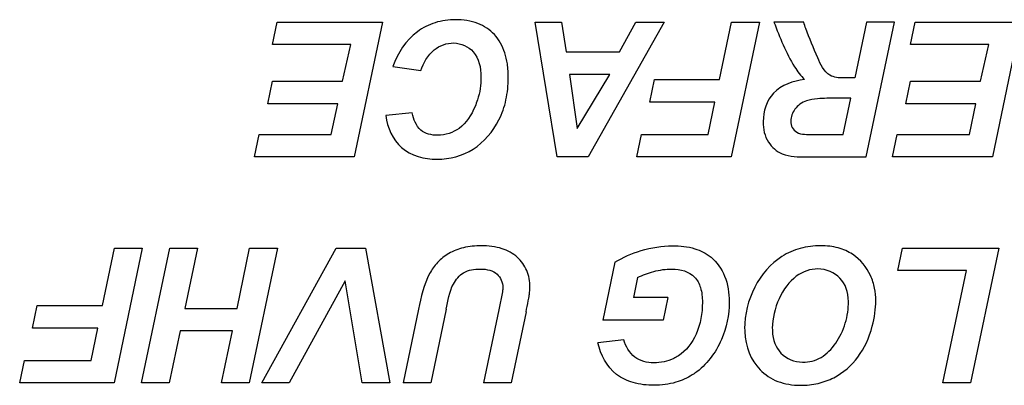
# Model space of a CAD drawing. Header units: inches. Extents: x 0 to 17, y 0 to 11.
# Tile 20 of 44: x 5.076 to 5.435, y 10.016 to 10.15. Entities that reach past the tile are written whole.
import ezdxf

# ---------------------------------------------------------------- set-up
doc = ezdxf.new("R2010")
doc.units = ezdxf.units.IN
doc.header["$LTSCALE"] = 0.935
doc.header["$MEASUREMENT"] = 0
doc.layers.add('03___PRT_ALL_CURVES', color=7, linetype='CONTINUOUS')

msp = doc.modelspace()

# ---------------------------------------------------------------- linework, layer by layer
at = {"layer": '03___PRT_ALL_CURVES', "color": 7, "linetype": 'Continuous'}
for p, q in [((5.16791, 10.14062), (5.16966, 10.14883)), ((5.16966, 10.14883), (5.20803, 10.14883)), ((5.20803, 10.14883), (5.19777, 10.0997)), ((5.26376, 10.14883), (5.27334, 10.14883)), ((5.27174, 10.0997), (5.26376, 10.14883)), ((5.27334, 10.14883), (5.27498, 10.13797)), ((5.31074, 10.14883), (5.28296, 10.0997)), ((5.29445, 10.13797), (5.30036, 10.14883)), ((5.30036, 10.14883), (5.31074, 10.14883)), ((5.33095, 10.12792), (5.3353, 10.14883)), ((5.34542, 10.14883), (5.33514, 10.0997)), ((5.3353, 10.14883), (5.34542, 10.14883)), ((5.36158, 10.14883), (5.35072, 10.14883)), ((5.38453, 10.14883), (5.38028, 10.12849)), ((5.38436, 10.0997), (5.39465, 10.14883)), ((5.39465, 10.14883), (5.38453, 10.14883)), ((5.40052, 10.14062), (5.40226, 10.14883)), ((5.40226, 10.14883), (5.44063, 10.14883)), ((5.44063, 10.14883), (5.43038, 10.0997)), ((5.1965, 10.14062), (5.16791, 10.14062)), ((5.19342, 10.12728), (5.1965, 10.14062)), ((5.4291, 10.14062), (5.40052, 10.14062)), ((5.42602, 10.12728), (5.4291, 10.14062)), ((5.27498, 10.13797), (5.29445, 10.13797)), ((5.21182, 10.13268), (5.222, 10.13114)), ((5.29094, 10.1298), (5.27622, 10.1298)), ((5.27622, 10.1298), (5.27907, 10.11003)), ((5.27907, 10.11003), (5.29094, 10.1298)), ((5.16627, 10.11907), (5.16798, 10.12728)), ((5.16798, 10.12728), (5.19342, 10.12728)), ((5.30545, 10.11971), (5.30715, 10.12792)), ((5.30715, 10.12792), (5.33095, 10.12792)), ((5.38028, 10.12849), (5.37616, 10.12849)), ((5.39888, 10.11907), (5.40058, 10.12728)), ((5.40058, 10.12728), (5.42602, 10.12728)), ((5.19171, 10.11907), (5.16627, 10.11907)), ((5.18936, 10.10791), (5.19171, 10.11907)), ((5.32924, 10.11971), (5.30545, 10.11971)), ((5.32676, 10.10791), (5.32924, 10.11971)), ((5.37874, 10.12112), (5.37337, 10.12112)), ((5.37599, 10.10791), (5.37874, 10.12112)), ((5.42431, 10.11907), (5.39888, 10.11907)), ((5.42197, 10.10791), (5.42431, 10.11907)), ((5.21892, 10.11572), (5.20924, 10.11478)), ((5.16135, 10.0997), (5.16305, 10.10791)), ((5.16305, 10.10791), (5.18936, 10.10791)), ((5.30075, 10.0997), (5.3025, 10.10791)), ((5.3025, 10.10791), (5.32676, 10.10791)), ((5.36486, 10.10791), (5.37599, 10.10791)), ((5.39395, 10.0997), (5.39566, 10.10791)), ((5.39566, 10.10791), (5.42197, 10.10791)), ((5.19777, 10.0997), (5.16135, 10.0997)), ((5.28296, 10.0997), (5.27174, 10.0997)), ((5.33514, 10.0997), (5.30075, 10.0997)), ((5.36255, 10.0997), (5.38436, 10.0997)), ((5.43038, 10.0997), (5.39395, 10.0997)), ((5.10599, 10.04556), (5.11034, 10.06647)), ((5.12046, 10.06647), (5.11017, 10.01735)), ((5.11034, 10.06647), (5.12046, 10.06647)), ((5.12023, 10.01735), (5.13048, 10.06647)), ((5.13048, 10.06647), (5.1406, 10.06647)), ((5.1406, 10.06647), (5.13601, 10.04452)), ((5.15502, 10.04452), (5.15961, 10.06647)), ((5.16972, 10.06647), (5.15944, 10.01735)), ((5.15961, 10.06647), (5.16972, 10.06647)), ((5.16403, 10.01735), (5.1911, 10.06647)), ((5.1911, 10.06647), (5.20189, 10.06647)), ((5.20189, 10.06647), (5.21071, 10.01735)), ((5.3959, 10.05827), (5.39761, 10.06647)), ((5.39761, 10.06647), (5.43272, 10.06647)), ((5.43272, 10.06647), (5.42243, 10.01735)), ((5.29277, 10.06131), (5.28835, 10.04023)), ((5.42089, 10.05827), (5.3959, 10.05827)), ((5.41235, 10.01735), (5.42089, 10.05827)), ((5.19439, 10.05451), (5.17405, 10.01735)), ((5.20062, 10.01735), (5.19439, 10.05451)), ((5.30103, 10.05575), (5.29951, 10.04844)), ((5.25179, 10.05059), (5.25042, 10.04402)), ((5.31205, 10.04844), (5.29951, 10.04844)), ((5.31205, 10.04844), (5.31034, 10.04023)), ((5.08048, 10.03735), (5.08219, 10.04556)), ((5.08219, 10.04556), (5.10599, 10.04556)), ((5.13601, 10.04452), (5.15502, 10.04452)), ((5.22113, 10.04422), (5.21553, 10.01735)), ((5.23125, 10.04419), (5.22562, 10.01735)), ((5.25042, 10.04402), (5.24485, 10.01735)), ((5.26037, 10.04322), (5.25494, 10.01735)), ((5.31034, 10.04023), (5.28835, 10.04023)), ((5.10428, 10.03735), (5.08048, 10.03735)), ((5.1018, 10.02556), (5.10428, 10.03735)), ((5.1343, 10.03632), (5.13031, 10.01735)), ((5.15331, 10.03632), (5.1343, 10.03632)), ((5.14935, 10.01735), (5.15331, 10.03632)), ((5.296, 10.03306), (5.28658, 10.03199)), ((5.07579, 10.01735), (5.07753, 10.02556)), ((5.07753, 10.02556), (5.1018, 10.02556)), ((5.11017, 10.01735), (5.07579, 10.01735)), ((5.13031, 10.01735), (5.12023, 10.01735)), ((5.15944, 10.01735), (5.14935, 10.01735)), ((5.17405, 10.01735), (5.16403, 10.01735)), ((5.21071, 10.01735), (5.20062, 10.01735)), ((5.22562, 10.01735), (5.21553, 10.01735)), ((5.25494, 10.01735), (5.24485, 10.01735)), ((5.42243, 10.01735), (5.41235, 10.01735))]:
    msp.add_line(p, q, dxfattribs=at)
for points, knots in [([(5.25356, 10.13364), (5.25336, 10.13499), (5.2525, 10.13882), (5.24938, 10.14461), (5.24269, 10.14901), (5.23491, 10.15006), (5.22723, 10.14904), (5.218, 10.14443), (5.21357, 10.13754), (5.21182, 10.13268)], [0, 0, 0, 0, 0.070978, 0.204165, 0.331133, 0.472776, 0.604415, 0.730664, 1, 1, 1, 1]), ([(5.35072, 10.14883), (5.35292, 10.14327), (5.35578, 10.13582), (5.36046, 10.12926), (5.36191, 10.12795)], [0, 0, 0, 0, 0.753719, 1, 1, 1, 1]), ([(5.3667, 10.13586), (5.36519, 10.13936), (5.36336, 10.14364), (5.36183, 10.14803), (5.36158, 10.14883)], [0, 0, 0, 0, 0.820342, 1, 1, 1, 1]), ([(5.222, 10.13114), (5.22292, 10.13399), (5.22587, 10.13912), (5.23408, 10.14233), (5.2427, 10.13845), (5.24449, 10.12911), (5.24355, 10.12318), (5.24267, 10.12048)], [0, 0, 0, 0, 0.211882, 0.391723, 0.574707, 0.799866, 1, 1, 1, 1]), ([(5.20924, 10.11478), (5.20975, 10.11048), (5.21385, 10.10134), (5.22807, 10.09761), (5.24196, 10.10142), (5.25014, 10.111), (5.25337, 10.12054), (5.25406, 10.12752), (5.25381, 10.13195), (5.25356, 10.13364)], [0, 0, 0, 0, 0.17258, 0.352874, 0.533883, 0.722526, 0.825237, 0.932288, 1, 1, 1, 1]), ([(5.37616, 10.12849), (5.37445, 10.12849), (5.36972, 10.12888), (5.36774, 10.13349), (5.3667, 10.13586)], [0, 0, 0, 0, 0.396662, 1, 1, 1, 1]), ([(5.36191, 10.12795), (5.3578, 10.12743), (5.34945, 10.1246), (5.34599, 10.11366), (5.3478, 10.10502), (5.3542, 10.09969), (5.35961, 10.0997), (5.36255, 10.0997)], [0, 0, 0, 0, 0.266787, 0.502821, 0.668491, 0.81019, 1, 1, 1, 1]), ([(5.24267, 10.12048), (5.24241, 10.11967), (5.24095, 10.11578), (5.23706, 10.1096), (5.22884, 10.10687), (5.22115, 10.10873), (5.21935, 10.11345), (5.21892, 10.11572)], [0, 0, 0, 0, 0.074871, 0.364865, 0.606895, 0.795509, 1, 1, 1, 1]), ([(5.37337, 10.12112), (5.37111, 10.12112), (5.36751, 10.12103), (5.36296, 10.12049), (5.36015, 10.11903), (5.3578, 10.11669), (5.35657, 10.11349), (5.3572, 10.11031), (5.35987, 10.10765), (5.36291, 10.10791), (5.36486, 10.10791)], [0, 0, 0, 0, 0.216379, 0.347083, 0.432848, 0.514162, 0.661391, 0.738279, 0.813016, 1, 1, 1, 1]), ([(5.26037, 10.04322), (5.26065, 10.04456), (5.26107, 10.04659), (5.26154, 10.04914), (5.26174, 10.05082), (5.26186, 10.05385), (5.2611, 10.05841), (5.25741, 10.06357), (5.25138, 10.06685), (5.24443, 10.06753), (5.23776, 10.06697), (5.23223, 10.06482), (5.22799, 10.06149), (5.2234, 10.05489), (5.22206, 10.04866), (5.22113, 10.04422)], [0, 0, 0, 0, 0.057703, 0.086978, 0.108809, 0.128968, 0.214528, 0.297101, 0.386674, 0.493853, 0.586115, 0.666295, 0.739347, 0.809441, 1, 1, 1, 1]), ([(5.29277, 10.06131), (5.2957, 10.0632), (5.30259, 10.06612), (5.31262, 10.0677), (5.32152, 10.06686), (5.32868, 10.06331), (5.3336, 10.05619), (5.33509, 10.04535), (5.33243, 10.03226), (5.32595, 10.02354), (5.32127, 10.02046), (5.32096, 10.02027)], [0, 0, 0, 0, 0.121871, 0.257648, 0.352352, 0.430253, 0.529488, 0.64113, 0.804821, 0.987343, 1, 1, 1, 1]), ([(5.38788, 10.0472), (5.3879, 10.04894), (5.38759, 10.05185), (5.38566, 10.05816), (5.38129, 10.0636), (5.37435, 10.06685), (5.36752, 10.06763), (5.36015, 10.06669), (5.35124, 10.06278), (5.34266, 10.05297), (5.33993, 10.04177), (5.34008, 10.03647), (5.34009, 10.03612)], [0, 0, 0, 0, 0.076448, 0.152896, 0.306216, 0.382801, 0.459385, 0.547334, 0.635283, 0.811206, 0.987421, 1, 1, 1, 1]), ([(5.23125, 10.04419), (5.2319, 10.04732), (5.23263, 10.05241), (5.23741, 10.05826), (5.24279, 10.05906), (5.24703, 10.05866), (5.25068, 10.05683), (5.25213, 10.05338), (5.25188, 10.05111), (5.25179, 10.05059)], [0, 0, 0, 0, 0.27638, 0.435111, 0.613418, 0.717295, 0.802965, 0.954529, 1, 1, 1, 1]), ([(5.30103, 10.05575), (5.30289, 10.0567), (5.30704, 10.05816), (5.31412, 10.05942), (5.32143, 10.0576), (5.32437, 10.05182), (5.32497, 10.04459), (5.32343, 10.03534), (5.31833, 10.02854), (5.31479, 10.02653), (5.31419, 10.02624)], [0, 0, 0, 0, 0.113222, 0.234454, 0.392077, 0.469973, 0.567837, 0.78125, 0.964005, 1, 1, 1, 1]), ([(5.3779, 10.047), (5.37783, 10.05055), (5.37577, 10.05624), (5.36752, 10.05995), (5.35857, 10.05723), (5.35197, 10.04853), (5.35007, 10.04036), (5.35016, 10.03669), (5.35017, 10.03636)], [0, 0, 0, 0, 0.221588, 0.443015, 0.622771, 0.802662, 0.982231, 1, 1, 1, 1]), ([(5.34009, 10.03612), (5.34035, 10.03058), (5.34335, 10.02304), (5.35185, 10.01743), (5.35961, 10.01619), (5.367, 10.01696), (5.37456, 10.01978), (5.38196, 10.02615), (5.3868, 10.03668), (5.38785, 10.04452), (5.38788, 10.0472)], [0, 0, 0, 0, 0.198902, 0.304501, 0.4101, 0.488964, 0.567829, 0.725328, 0.882424, 1, 1, 1, 1]), ([(5.35017, 10.03636), (5.35034, 10.03301), (5.35262, 10.02712), (5.36046, 10.02416), (5.36821, 10.02605), (5.37355, 10.03154), (5.37713, 10.03892), (5.37795, 10.04454), (5.3779, 10.047)], [0, 0, 0, 0, 0.18266, 0.383098, 0.537401, 0.691705, 0.845852, 1, 1, 1, 1]), ([(5.31419, 10.02624), (5.31197, 10.02517), (5.307, 10.02411), (5.29934, 10.02596), (5.29671, 10.03069), (5.296, 10.03306)], [0, 0, 0, 0, 0.332743, 0.662426, 1, 1, 1, 1]), ([(5.32096, 10.02027), (5.31911, 10.01911), (5.31462, 10.0171), (5.30715, 10.01621), (5.29963, 10.01701), (5.29101, 10.02102), (5.28754, 10.02763), (5.28658, 10.03199)], [0, 0, 0, 0, 0.153709, 0.343518, 0.526036, 0.683705, 1, 1, 1, 1]), ([(5.32096, 10.02027), (5.31911, 10.01911), (5.31462, 10.0171), (5.30715, 10.01621), (5.29963, 10.01701), (5.29101, 10.02102), (5.28754, 10.02763), (5.28658, 10.03199)], [0, 0, 0, 0, 0.153709, 0.343518, 0.526036, 0.683705, 1, 1, 1, 1])]:
    msp.add_open_spline(points, degree=3, knots=knots, dxfattribs=at)

doc.saveas('drawing.dxf')
